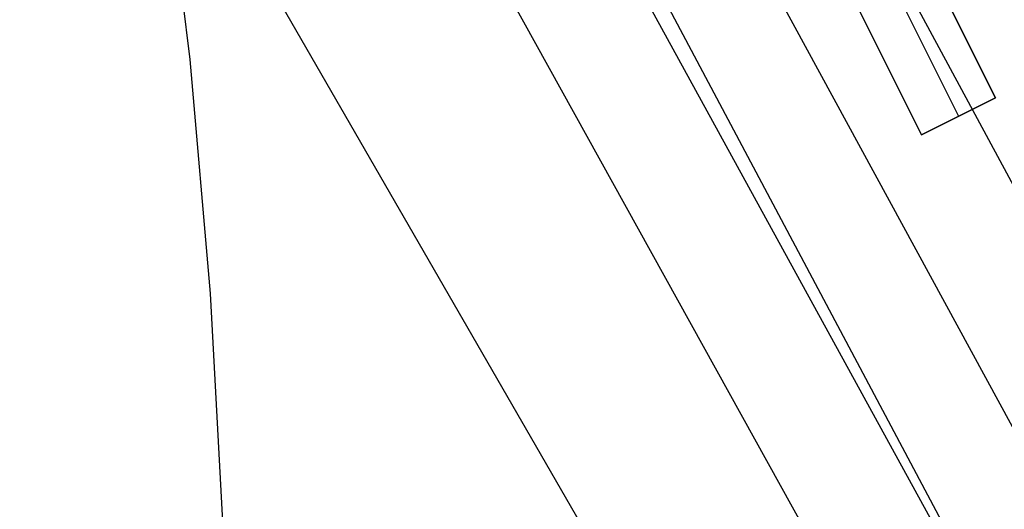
# Model space of a CAD drawing. Header units: millimetres. Extents: x 10802 to 11966, y -167 to 850.
# Tile 159 of 182: x 11467.02 to 11478.93, y 486.4 to 492.32. Entities that reach past the tile are written whole.
import ezdxf

# ---------------------------------------------------------------- set-up
doc = ezdxf.new("R2010")
doc.units = ezdxf.units.MM
doc.layers.add('1', color=7, linetype='Continuous')
doc.layers.add('color', color=7, linetype='Continuous')

msp = doc.modelspace()

# ---------------------------------------------------------------- linework, layer by layer
at = {"layer": '1', "color": 29, "true_color": 0x4d342b}
for p, q in [((11431.562, 578.286, 59.552), (11487.279, 475.042, 59.331)), ((11486.118, 474.376, 59.449), (11430.016, 577.413, 59.561)), ((11429.749, 577.262, 65.657), (11484.873, 473.662, 65.657)), ((11484.953, 473.708, 59.528), (11465.227, 509.62, 59.542)), ((11483.787, 473.039, 59.568), (11467.178, 503.015, 59.568)), ((11482.012, 472.021, 59.568), (11468.679, 495.114, 59.568)), ((11469.082, 491.837, 59.568), (11468.743, 494.654, 59.568)), ((11469.33, 489.012, 59.568), (11469.082, 491.837, 59.568)), ((11469.484, 486.179, 59.568), (11469.33, 489.012, 59.568))]:
    msp.add_line(p, q, dxfattribs=at)
at = {"layer": 'color', "color": 254, "true_color": 0xcad1ee}
for p, q in [((11476.564, 495.884, 2.754), (11478.823, 491.376, 2.014)), ((11478.823, 491.376, 1.662), (11476.564, 495.884, -3.38)), ((11476.136, 495.622, -3.338), (11478.376, 491.152, 1.662)), ((11477.929, 490.928, 2.41), (11475.67, 495.436, 3.158)), ((11475.67, 495.436, -3.38), (11477.929, 490.928, 1.662)), ((11478.823, 491.376, 2.014), (11477.929, 490.928, 2.41)), ((11477.929, 490.928, 1.662), (11478.823, 491.376, 1.662)), ((11477.929, 490.928, 2.036), (11478.774, 491.351, 2.036)), ((11478.823, 491.376, 1.662), (11478.823, 491.376, 2.014)), ((11478.376, 491.152, 2.212), (11478.376, 491.152, 1.662)), ((11477.929, 490.928, 1.662), (11477.929, 490.928, 2.41))]:
    msp.add_line(p, q, dxfattribs=at)

doc.saveas('drawing.dxf')
